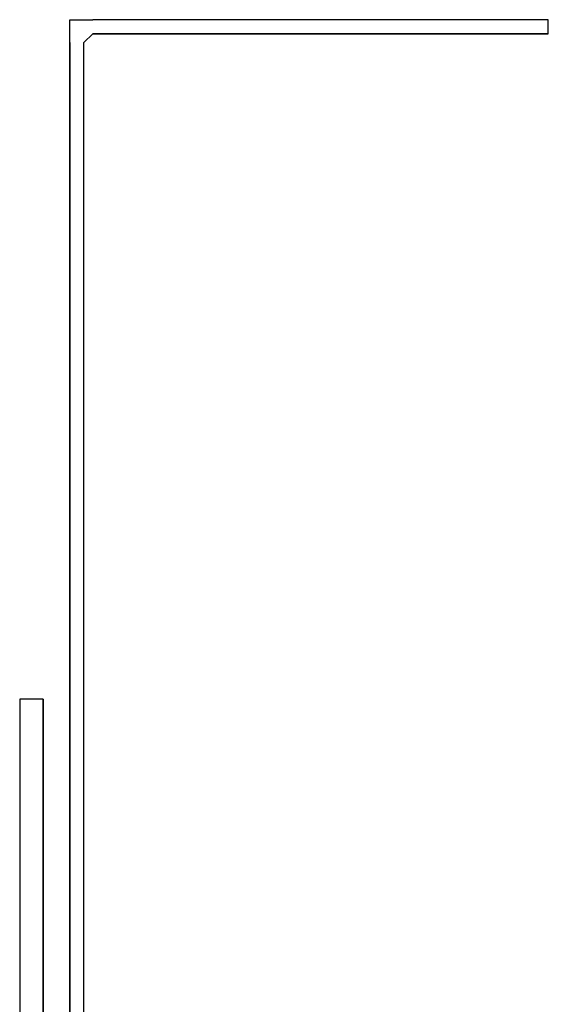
# Model space of a CAD drawing. Header units: millimetres. Extents: x 87989 to 132606, y 136715 to 175569.
# Tile 2 of 12: x 90831 to 95321, y 152052 to 160423. Entities that reach past the tile are written whole.
import ezdxf
from ezdxf.enums import TextEntityAlignment as Align

# ---------------------------------------------------------------- set-up
doc = ezdxf.new("R2010")
doc.units = ezdxf.units.MM
doc.header["$LTSCALE"] = 50
doc.linetypes.add('B-SL0', pattern=[100000000.0, 0, -100000000.0])
doc.layers.get('0').update_dxf_attribs({"linetype": 'CONTINUOUS'})
doc.layers.add('EL61301-_KABELGOOT', color=3, linetype='CONTINUOUS')
doc.styles.add('2_0', font='iso', dxfattribs={"height": 100})
doc.styles.get("Standard").update_dxf_attribs({"font": 'SIMPLEX'})

# ---------------------------------------------------------------- blocks, each defined once
blk = doc.blocks.new('EH100000')
at = {"color": 0, "linetype": 'ByBlock'}
for p, q in [((1, 0.5), (0, 0.5)), ((1, 0.5, 1), (0, 0.5, 1)), ((0, -0.5, 1), (1, -0.5, 1)), ((1, -0.5), (0, -0.5))]:
    blk.add_line(p, q, dxfattribs=at)
at = {"color": 0, "linetype": 'ByBlock', "invisible_edges": 15}
for points in [[(1, -0.5), (0, -0.5), (0, 0.5), (1, 0.5)], [(0, 0.5), (1, 0.5), (1, 0.5, 1), (0, 0.5, 1)], [(0, -0.5, 1), (1, -0.5, 1), (1, -0.5), (0, -0.5)]]:
    blk.add_3dface(points, dxfattribs=at)
at = {"color": 0, "linetype": 'ByBlock', "style": '2_0', "flags": 8}
blk.add_attdef('FUNCTIE', text='', height=0.5, dxfattribs=at).set_placement((0.5, 0), align=Align.MIDDLE)
at = {"color": 0, "linetype": 'ByBlock', "flags": 9}
blk.add_attdef('SCHOT', text='', height=0.5, dxfattribs=at).set_placement((0.5, 0), align=Align.MIDDLE)
blk = doc.blocks.new('KG2CC3')
at = {"color": 0, "linetype": 'B-SL0'}
for p, q in [((60, 135), (-60, 135)), ((135, -60), (135, 60))]:
    blk.add_line(p, q, dxfattribs=at)
at = {"color": 0, "linetype": 'ByBlock'}
for points in [[(135, -60), (-60, -60), (-60, -60), (-60, 135)], [(60, 135), (60, 135), (135, 60), (135, 60)]]:
    blk.add_lwpolyline(points, dxfattribs=at)
at = {"color": 0, "flags": 3}
blk.add_attdef('HULPSTUK', (0, 0), '', height=1, rotation=90, dxfattribs=at)
blk = doc.blocks.new('EH100005')
at = {"color": 0}
blk.add_lwpolyline([(-1, -0.5), (0, -0.5), (0, 0.5), (-1, 0.5)], dxfattribs=at)
at = {"color": 0, "style": '2_0', "flags": 9}
blk.add_attdef('HULPSTUK', text='', height=0.5, dxfattribs=at).set_placement((0, 0), align=Align.MIDDLE)

msp = doc.modelspace()

# ---------------------------------------------------------------- block references
at = {"layer": 'EL61301-_KABELGOOT', "rotation": 270}
msp.add_blockref('KG2CC3', (91316, 160362.7, 5000), dxfattribs=at)
at = {"layer": 'EL61301-_KABELGOOT', "yscale": 120, "zscale": 60}
for name, p, xscale in [('EH100000', (91451, 160362.7, 5000), 3869.568743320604), ('EH100005', (95320.5, 160362.7, 5000), 60)]:
    msp.add_blockref(name, p, dxfattribs=dict(at, xscale=xscale))
at = {"layer": 'EL61301-_KABELGOOT', "zscale": 60}
for name, p, xscale, yscale, rotation in [('EH100000', (91316, 160227.7, 5000), 13243.88100220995, 120, 270), ('EH100005', (90931, 154646.1, 1800), 60, 200, 90), ('EH100000', (90931, 149187, 1800), 5459.100419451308, 200, 90)]:
    msp.add_blockref(name, p, dxfattribs=dict(at, xscale=xscale, yscale=yscale, rotation=rotation))

doc.saveas('drawing.dxf')
